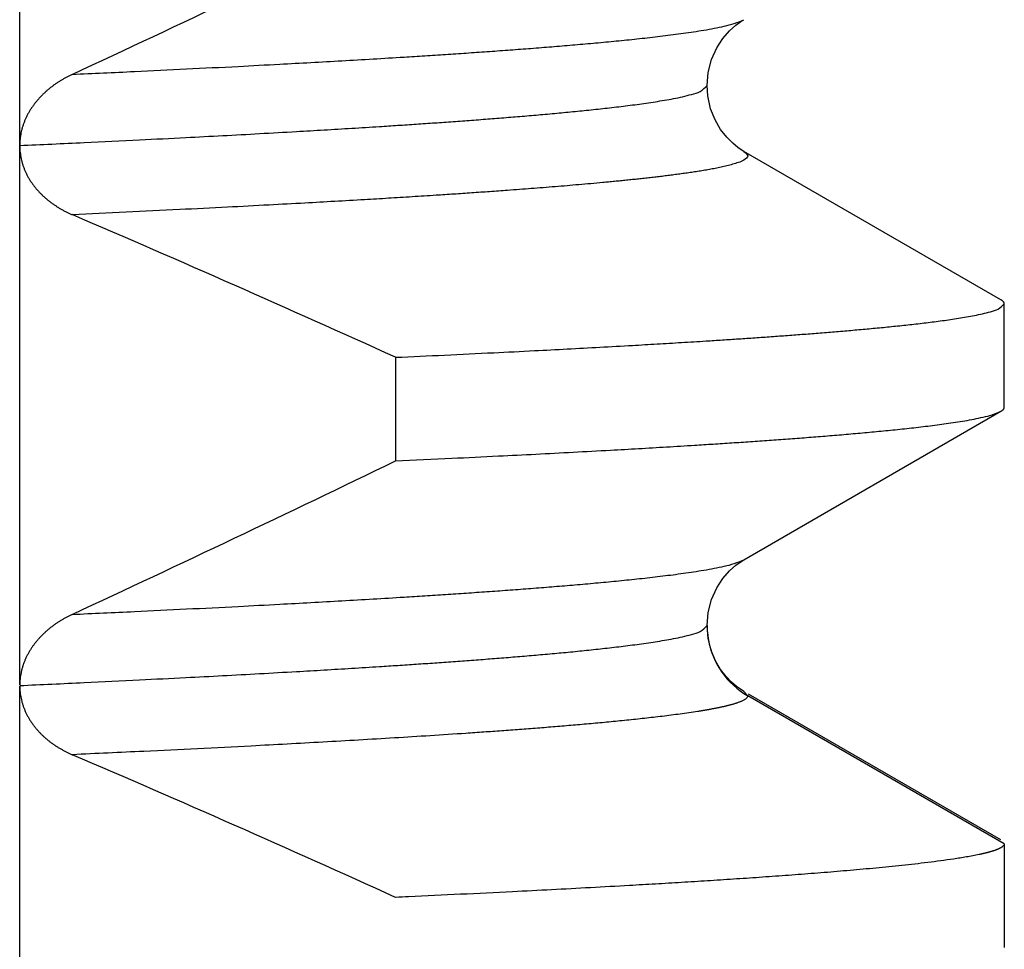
# Model space of a CAD drawing. Header units: millimetres. Extents: x 0 to 1733, y 0 to 1188.
# Tile 59 of 157: x 229.68 to 231.5, y 764.2 to 765.92. Entities that reach past the tile are written whole.
import ezdxf

# ---------------------------------------------------------------- set-up
doc = ezdxf.new("R2010")
doc.units = ezdxf.units.MM
doc.header["$LTSCALE"] = 0.727559
doc.layers.add('NoLayerName_001', color=7, linetype='Continuous')
doc.styles.get("Standard").update_dxf_attribs({"font": 'txt', "bigfont": 'extfont2'})
doc.dimstyles.get("Standard").update_dxf_attribs({"dimtxt": 2.5, "dimasz": 2.5, "dimexe": 1, "dimexo": 1, "dimtad": 1, "dimdec": 3, "dimzin": 0, "dimdsep": 46, "dimtxsty": 'Standard', "dimcen": 2.5, "dimadec": 3, "dimazin": 0, "dimtfac": 0.75, "dimtdec": 3, "dimtmove": 0, "dimatfit": 3, "dimfxl": 1, "dimarcsym": 0})

# ---------------------------------------------------------------- blocks, each defined once
blk = doc.blocks.new('_OPEN30')
at = {"color": 0, "linetype": 'ByBlock', "lineweight": -2}
for p, q in [((-1, 0.267949), (0, 0)), ((0, 0), (-1, -0.267949)), ((0, 0), (-1, 0))]:
    blk.add_line(p, q, dxfattribs=at)
blk = doc.blocks.new('*D122')
at = {"layer": 'Defpoints', "color": 0}
for p in [(310, 820), (330, 820), (230.65, 761.3)]:
    blk.add_point(p, dxfattribs=at)
at = {"layer": 'NoLayerName_001', "color": 0, "linetype": 'Continuous', "lineweight": 13}
for p, q in [((314, 820), (334, 820)), ((330, 769.3), (330, 812)), ((234.65, 761.3), (334, 761.3))]:
    blk.add_line(p, q, dxfattribs=at)
at = {"layer": 'NoLayerName_001', "color": 0, "lineweight": 13, "xscale": 8, "yscale": 8, "zscale": 8}
for p, rotation in [((330, 820), 90), ((330, 761.3), 270)]:
    blk.add_blockref('_OPEN30', p, dxfattribs=dict(at, rotation=rotation))
at = {"layer": 'NoLayerName_001', "color": 0, "lineweight": 13, "insert": (318.416, 790.65), "char_height": 12.8, "attachment_point": 5, "rotation": 90}
blk.add_mtext('\\W0.8594;５９', dxfattribs=at)

msp = doc.modelspace()

# ---------------------------------------------------------------- linework, layer by layer
at = {"layer": 'NoLayerName_001', "color": 60, "linetype": 'Continuous', "lineweight": 25}
for p, q in [((229.67761883, 764.68998629), (229.67761883, 767.6875793)), ((231.49367729, 765.40316656), (231.01815314, 765.67802505)), ((231.49999985, 765.20414986), (231.49999985, 765.39585948)), ((230.37339705, 765.29673355), (230.37339705, 765.10502393)), ((231.01815773, 764.92198694), (231.49367729, 765.19684277)), ((230.94999773, 764.79984529), (230.94999882, 764.79994442)), ((230.95202599, 764.7758523), (230.94999882, 764.79994442)), ((229.6776177, 763.6889529), (229.67761883, 764.68772047)), ((231.0181618, 764.67802007), (231.02502194, 764.67008813)), ((231.49999985, 764.3958595), (231.02502194, 764.67008813)), ((231.49367729, 764.40316659), (231.02674048, 764.67306107)), ((231.49999985, 764.3958595), (231.49999985, 764.20414988))]:
    msp.add_line(p, q, dxfattribs=at)
for points in [[(230.94999269, 765.79994962), (230.95199183, 765.82398346), (230.95833963, 765.84849568), (230.96788681, 765.86976978), (230.97918606, 765.88717497), (230.9914169, 765.90124359), (231.00303537, 765.91164908), (231.0126315, 765.91858654), (231.01810848, 765.92195982)], [(231.01810079, 765.67805207), (231.01491721, 765.67996312), (231.00701138, 765.68531821), (230.99739627, 765.69310604), (230.98627992, 765.70421531), (230.97493185, 765.71875147), (230.96475542, 765.73626296), (230.95646743, 765.75715661), (230.95127305, 765.78080488), (230.94999368, 765.7999607)], [(230.94999354, 764.79994633), (230.95199344, 764.8239849), (230.95834412, 764.84850299), (230.96789618, 764.86978253), (230.97920222, 764.88719267), (230.99144129, 764.90126512), (231.0030669, 764.91167179), (231.01266795, 764.91860862), (231.0181195, 764.92196492)], [(230.98514437, 764.70550284), (230.97484944, 764.71887434), (230.96542256, 764.73492432), (230.95745735, 764.7540873), (230.95202599, 764.7758523)], [(231.01815614, 764.67801522), (231.01182482, 764.68194815), (231.00422052, 764.68742295), (230.99525724, 764.69504943), (230.98514437, 764.70550284)]]:
    msp.add_lwpolyline(points, dxfattribs=at)
for centre, radius, start, end in [((212.15375358, 803.68153714), 41.76062446, 294.958330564, 295.867255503), ((217.4465832, 736.82580037), 31.26813957, 65.580265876, 66.778867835), ((212.15351814, 802.68203397), 41.7611742, 294.9583197, 295.86724878), ((231.0991139, 764.80000184), 0.14911623, 180.06014779, 186.74635609), ((231.10127493, 764.8002284), 0.15128891, 186.73542333, 190.16084035), ((231.09984698, 764.79988849), 0.14982342, 190.12922339, 240.03816449), ((217.44596988, 735.82440691), 31.26966195, 65.58029819, 66.778908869)]:
    msp.add_arc(centre, radius, start, end, dxfattribs=at)
for points, knots in [([(229.77502743, 765.82073336), (229.81341804, 765.82251595), (229.88380342, 765.82572914), (229.98616842, 765.83069564), (230.07572982, 765.83520223), (230.15248819, 765.83923186), (230.21644699, 765.84271169), (230.27400423, 765.84594761), (230.33155506, 765.84929672), (230.38270436, 765.85239212), (230.42745379, 765.8551999), (230.46580569, 765.85768081), (230.50415235, 765.86024113), (230.54249294, 765.8628913), (230.58082633, 765.86564506), (230.61276382, 765.86803696), (230.638309, 765.87001536), (230.65746542, 765.87153316), (230.67661908, 765.87308693), (230.69576937, 765.87468215), (230.71491566, 765.87632403), (230.73405729, 765.87801781), (230.7531936, 765.87976877), (230.77232396, 765.88158208), (230.79144768, 765.88346325), (230.81056415, 765.88541661), (230.82967195, 765.88745435), (230.84876915, 765.88959195), (230.86785365, 765.89184215), (230.88692128, 765.89422993), (230.90596614, 765.89678653), (230.92498506, 765.89953906), (230.94396142, 765.90257374), (230.96289608, 765.90590126), (230.98166959, 765.90992201), (231.00046554, 765.91423332), (231.01215685, 765.91959183), (231.01810771, 765.92196063)], [0, 0, 0, 0, 0.1152959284, 0.2113759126, 0.3074559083, 0.384319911, 0.4419679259, 0.4996160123, 0.5572642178, 0.614912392, 0.6533444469, 0.6917764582, 0.7302084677, 0.7686404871, 0.8070725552, 0.8455048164, 0.8647211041, 0.88393755, 0.9031541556, 0.9223707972, 0.9415873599, 0.9608037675, 0.9800199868, 0.9992360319, 1.0184519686, 1.0376679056, 1.0568839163, 1.0761001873, 1.0953170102, 1.1145336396, 1.1337490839, 1.1529637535, 1.1721817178, 1.1914050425, 1.2106141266, 1.2298282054, 1.2490431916, 1.2490431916, 1.2490431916, 1.2490431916]), ([(229.77502577, 765.82073259), (229.7733055, 765.8199051), (229.76984748, 765.81828271), (229.76475658, 765.81564938), (229.75972765, 765.81289475), (229.75477691, 765.8099971), (229.74990765, 765.80696186), (229.74512663, 765.80378716), (229.7404397, 765.8004731), (229.73585322, 765.79701953), (229.73137421, 765.79342662), (229.72701056, 765.78969466), (229.72277041, 765.78582419), (229.71866195, 765.78181578), (229.71469334, 765.77766997), (229.71087277, 765.77338733), (229.70720856, 765.76896857), (229.70370972, 765.76441536), (229.70038532, 765.75973105), (229.69724523, 765.75491979), (229.69429946, 765.74998592), (229.69155803, 765.74493378), (229.68903097, 765.73976771), (229.68672828, 765.73449214), (229.68466094, 765.72911289), (229.68283859, 765.72363991), (229.68126956, 765.71808676), (229.67996452, 765.71246826), (229.67892956, 765.70679944), (229.67818746, 765.701095), (229.6776991, 765.69537079), (229.67767023, 765.69154573), (229.67761883, 765.68963666)], [0, 0, 0, 0, 0.00572684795, 0.01145770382, 0.01719145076, 0.02292721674, 0.02866439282, 0.03440265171, 0.04014196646, 0.04588258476, 0.05162403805, 0.05736517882, 0.06310526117, 0.06884402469, 0.07458172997, 0.08031919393, 0.08605782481, 0.09179899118, 0.09754193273, 0.10328579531, 0.10903039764, 0.11477629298, 0.12052483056, 0.12627821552, 0.1320393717, 0.13780743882, 0.14357740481, 0.14934469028, 0.15510551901, 0.16085707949, 0.16659769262, 0.17232698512, 0.17232698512, 0.17232698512, 0.17232698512]), ([(229.67761417, 765.68896195), (229.71746334, 765.69081264), (229.79147172, 765.69419099), (229.89393069, 765.6991704), (229.97930577, 765.70346841), (230.05329047, 765.7073311), (230.12157737, 765.71102263), (230.18416654, 765.71453795), (230.24105929, 765.71784905), (230.29225698, 765.72092814), (230.33775971, 765.72376832), (230.37756907, 765.7263389), (230.41168716, 765.72860567), (230.44580064, 765.73094037), (230.47990901, 765.73334855), (230.5140113, 765.73584201), (230.54810654, 765.73843194), (230.57651245, 765.74068007), (230.59923258, 765.74253809), (230.61627035, 765.7439629), (230.63330558, 765.74541996), (230.65033778, 765.74691349), (230.66736621, 765.74844924), (230.68439017, 765.75003259), (230.70140891, 765.751669), (230.7184217, 765.75336394), (230.73542782, 765.75512281), (230.75242652, 765.75695129), (230.76941708, 765.75885399), (230.78639823, 765.76083975), (230.80336717, 765.76292894), (230.8203208, 765.76514079), (230.83725619, 765.76749253), (230.85416358, 765.77002865), (230.87104328, 765.77277205), (230.88785287, 765.77582996), (230.90466366, 765.77921061), (230.92100678, 765.78368818), (230.9381625, 765.78743347), (230.94577874, 765.79633852), (230.94999369, 765.79994962)], [0, 0, 0, 0, 0.1196763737, 0.222256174, 0.3077393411, 0.3761258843, 0.4445124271, 0.5128990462, 0.5641891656, 0.6154793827, 0.6667695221, 0.7009628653, 0.7351561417, 0.7693493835, 0.8035426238, 0.8377358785, 0.8719292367, 0.9061228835, 0.9232199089, 0.9403171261, 0.9574145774, 0.9745121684, 0.9916097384, 1.0087071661, 1.0258043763, 1.042901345, 1.0599981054, 1.0770947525, 1.0941914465, 1.1112882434, 1.1283850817, 1.1454822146, 1.1625798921, 1.1796771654, 1.1967738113, 1.2138703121, 1.230971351, 1.2480599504, 1.2651731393, 1.2818240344, 1.2818240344, 1.2818240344, 1.2818240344]), ([(229.67761883, 765.69011022), (229.67766492, 765.68820863), (229.67769251, 765.68439862), (229.6781228, 765.67869291), (229.67878497, 765.67300211), (229.67972072, 765.66734294), (229.68091831, 765.66173122), (229.68238049, 765.65618306), (229.68410568, 765.65071431), (229.6860955, 765.6453407), (229.68834322, 765.64007371), (229.69083444, 765.63491921), (229.6935569, 765.62988265), (229.69649791, 765.62496927), (229.69964492, 765.62018438), (229.70298535, 765.61553326), (229.70650687, 765.61102092), (229.71019837, 765.60665109), (229.71405027, 765.60242608), (229.71805394, 765.59834674), (229.722201, 765.59441369), (229.72648307, 765.59062752), (229.73089177, 765.58698885), (229.73541874, 765.58349828), (229.74005591, 765.58015623), (229.74479571, 765.57696272), (229.74963098, 765.57391711), (229.75455506, 765.57101913), (229.75956041, 765.56826647), (229.76464285, 765.56566441), (229.76978572, 765.56318987), (229.77327623, 765.56167955), (229.7750129, 765.56090736)], [0, 0, 0, 0, 0.00570644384, 0.01142608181, 0.0171551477, 0.02288996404, 0.02862707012, 0.03436335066, 0.04009616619, 0.0458236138, 0.05154695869, 0.05726926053, 0.06299240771, 0.06871709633, 0.07444292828, 0.08016850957, 0.08589154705, 0.09161002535, 0.09732541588, 0.10303955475, 0.10875366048, 0.11446836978, 0.1201837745, 0.12589945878, 0.13161458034, 0.13732884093, 0.14304248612, 0.14875540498, 0.15446711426, 0.16017678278, 0.16588325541, 0.17158507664, 0.17158507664, 0.17158507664, 0.17158507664]), ([(231.01814895, 765.67802489), (231.02043614, 765.67531533), (231.02914519, 765.67007881), (231.0172705, 765.66094447), (231.00796681, 765.65751032), (230.99720131, 765.65398967), (230.9865635, 765.65125291), (230.97577172, 765.64878225), (230.96494833, 765.64656981), (230.9540839, 765.64453709), (230.94319547, 765.64264807), (230.93228712, 765.64087537), (230.92136398, 765.63919683), (230.9104279, 765.63760388), (230.89948104, 765.63608566), (230.88852535, 765.63463213), (230.8775628, 765.63323215), (230.86659447, 765.63187976), (230.85562088, 765.63057199), (230.84464256, 765.62930516), (230.83366001, 765.62807576), (230.82267374, 765.62688027), (230.81168423, 765.62571505), (230.80069174, 765.62457834), (230.78969649, 765.62346851), (230.77869872, 765.6223839), (230.76769863, 765.62132283), (230.75302906, 765.61993734), (230.73468746, 765.61825558), (230.71267116, 765.61630885), (230.6906492, 765.61442767), (230.66862229, 765.6126056), (230.64659112, 765.61083603), (230.62455613, 765.60911481), (230.60251767, 765.60743864), (230.57680249, 765.60553164), (230.54740909, 765.60341546), (230.51433615, 765.60111079), (230.48125828, 765.5988784), (230.44450097, 765.59645948), (230.41876585, 765.5948443), (230.40406088, 765.59390859)], [0, 0, 0, 0, 0.010637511, 0.02132484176, 0.03235952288, 0.04341566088, 0.05446555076, 0.06551742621, 0.07656886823, 0.08761998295, 0.09867114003, 0.10972238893, 0.12077356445, 0.13182491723, 0.14287652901, 0.1539282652, 0.16497983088, 0.17603114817, 0.18708233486, 0.19813347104, 0.20918459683, 0.22023571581, 0.23128680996, 0.24233789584, 0.25338899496, 0.26444011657, 0.27549125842, 0.28654240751, 0.30864463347, 0.3307467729, 0.35284889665, 0.37495102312, 0.39705312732, 0.41915521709, 0.44125731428, 0.46335941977, 0.49651255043, 0.52966565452, 0.56281876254, 0.5959718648, 0.64017597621, 0.64017597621, 0.64017597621, 0.64017597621]), ([(230.40406088, 765.59390859), (230.38935399, 765.59300364), (230.35994146, 765.59117323), (230.31213799, 765.58833207), (230.26065238, 765.58535744), (230.20180509, 765.58207391), (230.13559521, 765.57850179), (230.05834236, 765.57448448), (229.97004437, 765.57006964), (229.87437978, 765.56545733), (229.80814248, 765.56243479), (229.77502483, 765.56090219)], [0, 0, 0, 0, 0.04420411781, 0.08840822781, 0.14366335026, 0.19891846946, 0.2652245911, 0.34258175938, 0.43099000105, 0.53044933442, 0.62990859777, 0.62990859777, 0.62990859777, 0.62990859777]), ([(230.37339705, 765.29673355), (230.40364517, 765.29813477), (230.46414333, 765.30089668), (230.54983832, 765.30503899), (230.62544492, 765.30882783), (230.69096448, 765.31223256), (230.75143824, 765.31548593), (230.80686624, 765.31858389), (230.85724957, 765.3215028), (230.90258963, 765.32421522), (230.94288653, 765.32671502), (230.97814156, 765.32897648), (231.00835652, 765.33096994), (231.03856745, 765.33302295), (231.068774, 765.33513914), (231.09897551, 765.33732642), (231.12917104, 765.33959567), (231.15432819, 765.34156351), (231.17444994, 765.34318906), (231.18953923, 765.34443513), (231.20462632, 765.3457095), (231.2197111, 765.34701306), (231.23479315, 765.34834918), (231.24987181, 765.34972314), (231.26494641, 765.35113982), (231.28001628, 765.35260418), (231.29508075, 765.3541212), (231.31013914, 765.35569578), (231.32519077, 765.35733303), (231.34023498, 765.35903734), (231.35527065, 765.36081587), (231.37029525, 765.36268717), (231.38530584, 765.36466902), (231.4002998, 765.3667769), (231.41526838, 765.36905033), (231.43021156, 765.37151158), (231.44509119, 765.37425356), (231.45997149, 765.37728697), (231.47442811, 765.38129977), (231.48961772, 765.38467415), (231.49628881, 765.39263089), (231.49999346, 765.39585948)], [0, 0, 0, 0, 0.0908416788, 0.1816834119, 0.2573848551, 0.3179460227, 0.3785071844, 0.4390683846, 0.4844893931, 0.5299105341, 0.5753316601, 0.6056123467, 0.6358929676, 0.6661735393, 0.6964540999, 0.7267346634, 0.7570152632, 0.7872960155, 0.8024365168, 0.8175771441, 0.8327179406, 0.8478589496, 0.8630001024, 0.87814125, 0.893282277, 0.9084231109, 0.9235637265, 0.9387041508, 0.9538444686, 0.9689848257, 0.9841252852, 0.9992657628, 1.014406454, 1.0295476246, 1.044688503, 1.0598289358, 1.0749692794, 1.0901131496, 1.1052469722, 1.1204008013, 1.1351430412, 1.1351430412, 1.1351430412, 1.1351430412]), ([(231.49999346, 765.39585948), (231.49998287, 765.39602496), (231.49997613, 765.39635825), (231.49987871, 765.39685026), (231.49974008, 765.39733158), (231.49955843, 765.39779752), (231.49934248, 765.3982458), (231.49909435, 765.39867524), (231.49881696, 765.39908656), (231.49851276, 765.39948058), (231.4981843, 765.39985816), (231.49783405, 765.40022016), (231.4974645, 765.40056741), (231.49707813, 765.40090075), (231.49667741, 765.40122102), (231.4962648, 765.40152905), (231.49584278, 765.40182565), (231.4954138, 765.40211163), (231.49498034, 765.40238784), (231.49454481, 765.40265495), (231.49410995, 765.40291428), (231.4938193, 765.4030825), (231.49367514, 765.40316656)], [0, 0, 0, 0, 0.00049747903, 0.000997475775, 0.001499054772, 0.001999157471, 0.002495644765, 0.002990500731, 0.003485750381, 0.003982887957, 0.00448290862, 0.004986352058, 0.005493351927, 0.006003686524, 0.006516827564, 0.0070319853, 0.007548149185, 0.00806412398, 0.008578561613, 0.009089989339, 0.009596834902, 0.010097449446, 0.010097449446, 0.010097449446, 0.010097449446]), ([(231.49367514, 765.19684278), (231.49381612, 765.19692541), (231.49409811, 765.19708885), (231.49451571, 765.19734192), (231.49492886, 765.19760127), (231.49533805, 765.19787004), (231.4957444, 765.19815037), (231.49614879, 765.19844465), (231.49655171, 765.19875474), (231.496952, 765.19908148), (231.49734633, 765.19942519), (231.49773029, 765.19978528), (231.49809938, 765.2001611), (231.4984491, 765.20055201), (231.49877494, 765.20095741), (231.49907238, 765.20137668), (231.49933695, 765.20180927), (231.49956388, 765.20225464), (231.49974923, 765.20271224), (231.49988582, 765.20318162), (231.49997809, 765.20366183), (231.49998364, 765.2039873), (231.49999346, 765.20414986)], [0, 0, 0, 0, 0.000490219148, 0.000977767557, 0.001464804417, 0.001953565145, 0.00244636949, 0.002945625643, 0.003453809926, 0.003971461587, 0.004495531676, 0.005022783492, 0.005550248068, 0.00607529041, 0.006595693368, 0.00710976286, 0.007616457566, 0.008115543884, 0.008607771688, 0.009095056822, 0.00958064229, 0.010069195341, 0.010069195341, 0.010069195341, 0.010069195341]), ([(230.37339705, 765.10502393), (230.40799748, 765.10663134), (230.471434, 765.10952736), (230.5579264, 765.113731), (230.63288036, 765.11749716), (230.70206192, 765.1211053), (230.76547115, 765.12454892), (230.82310906, 765.1278036), (230.87497728, 765.13083677), (230.92107592, 765.13364141), (230.96140653, 765.13618648), (230.99597122, 765.13843598), (231.0305311, 765.14075824), (231.0650854, 765.14316253), (231.09963305, 765.1456616), (231.12841629, 765.14783312), (231.15143844, 765.1496298), (231.16870277, 765.15100854), (231.18596456, 765.15242014), (231.20322326, 765.15386952), (231.22047828, 765.15536145), (231.23772903, 765.15690074), (231.25497488, 765.1584922), (231.27221525, 765.16014058), (231.2894495, 765.16185089), (231.30667707, 765.16362709), (231.32389669, 765.16547997), (231.34110655, 765.16742385), (231.35830472, 765.16947039), (231.37548742, 765.17164211), (231.39264919, 765.17396795), (231.40978702, 765.1764724), (231.42688565, 765.1792339), (231.44394571, 765.18226288), (231.460859, 765.18591849), (231.47779105, 765.18984105), (231.48831676, 765.19469544), (231.49367514, 765.19684278)], [0, 0, 0, 0, 0.1039132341, 0.1905076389, 0.259783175, 0.3290587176, 0.3983342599, 0.4502909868, 0.5022478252, 0.5542046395, 0.5888424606, 0.6234802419, 0.6581180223, 0.6927558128, 0.7273936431, 0.7620316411, 0.7793507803, 0.7966700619, 0.8139894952, 0.8313089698, 0.8486283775, 0.8659476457, 0.8832667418, 0.900585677, 0.9179045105, 0.9352233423, 0.9525422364, 0.9698613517, 0.98718096, 1.0045004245, 1.0218188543, 1.0391365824, 1.0564571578, 1.0737825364, 1.0910954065, 1.1084126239, 1.1257305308, 1.1257305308, 1.1257305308, 1.1257305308]), ([(229.77502517, 764.82073237), (229.81341599, 764.82251507), (229.88380175, 764.82572854), (229.98616731, 764.83069504), (230.07572922, 764.83520152), (230.15248802, 764.839231), (230.21644718, 764.84271072), (230.27400475, 764.84594656), (230.3315559, 764.84929564), (230.38270547, 764.85239104), (230.42745516, 764.85519885), (230.46580726, 764.85767979), (230.50415414, 764.86024015), (230.54249494, 764.86289037), (230.58082853, 764.86564418), (230.61276619, 764.86803613), (230.63831151, 764.87001457), (230.65746804, 764.8715324), (230.6766218, 764.8730862), (230.6957722, 764.87468147), (230.71491859, 764.87632338), (230.73406032, 764.8780172), (230.75319674, 764.8797682), (230.7723272, 764.88158157), (230.79145102, 764.88346279), (230.81056759, 764.8854162), (230.82967549, 764.88745401), (230.84877279, 764.88959168), (230.86785739, 764.89184196), (230.88692511, 764.89422983), (230.90597007, 764.89678653), (230.92498907, 764.89953918), (230.94396552, 764.90257403), (230.96290026, 764.90590172), (230.9816738, 764.90992279), (231.00046983, 764.91423437), (231.01216085, 764.91959376), (231.01811161, 764.92196291)], [0, 0, 0, 0, 0.1152965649, 0.2113770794, 0.3074576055, 0.3843220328, 0.441970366, 0.4996187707, 0.5572672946, 0.6149157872, 0.6533480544, 0.691780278, 0.7302124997, 0.7686447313, 0.8070770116, 0.845509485, 0.8647258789, 0.8839424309, 0.9031591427, 0.9223758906, 0.9415925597, 0.9608090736, 0.9800253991, 0.9992415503, 1.0184575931, 1.0376736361, 1.0568897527, 1.0761061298, 1.0953230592, 1.1145397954, 1.1337553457, 1.1529701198, 1.1721881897, 1.1914116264, 1.2106208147, 1.2298349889, 1.2490500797, 1.2490500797, 1.2490500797, 1.2490500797]), ([(229.77501513, 764.82072767), (229.77329841, 764.81990194), (229.76984761, 764.81828294), (229.76476718, 764.81565543), (229.7597485, 764.81290711), (229.75480765, 764.81001634), (229.74994786, 764.80698852), (229.7451758, 764.80382183), (229.74049725, 764.80051636), (229.73591848, 764.79707199), (229.73144651, 764.79348889), (229.72708929, 764.78976731), (229.722855, 764.78590777), (229.71875191, 764.78191082), (229.71478824, 764.77777699), (229.71097225, 764.77350681), (229.70731231, 764.76910097), (229.70381742, 764.76456103), (229.70049627, 764.75989039), (229.69735824, 764.75509319), (229.69441285, 764.75017375), (229.69166962, 764.74513636), (229.6891381, 764.73998533), (229.68682779, 764.73472506), (229.68474909, 764.72936147), (229.68291203, 764.72390433), (229.68132652, 764.71836683), (229.68000467, 764.71276362), (229.67895397, 764.70710955), (229.67819894, 764.70141914), (229.67770092, 764.69570806), (229.67767131, 764.69189123), (229.67761883, 764.68998629)], [0, 0, 0, 0, 0.00571493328, 0.01143379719, 0.01715551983, 0.02287926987, 0.02860447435, 0.03433083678, 0.0400583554, 0.04578729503, 0.05151715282, 0.05724670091, 0.0629751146, 0.06870205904, 0.07442772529, 0.08015286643, 0.08587883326, 0.09160700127, 0.09733684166, 0.1030677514, 0.10879975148, 0.11453354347, 0.12027056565, 0.12601304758, 0.13176385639, 0.13752177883, 0.14328131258, 0.14903756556, 0.15478665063, 0.160525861, 0.16625385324, 0.17197083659, 0.17197083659, 0.17197083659, 0.17197083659]), ([(229.67761099, 764.68896193), (229.71745743, 764.69081256), (229.79146075, 764.69419084), (229.89391272, 764.69916984), (229.97928198, 764.70346741), (230.05326163, 764.70732965), (230.12154388, 764.71102075), (230.18412878, 764.71453566), (230.24101765, 764.71784636), (230.29221185, 764.72092513), (230.33771147, 764.72376504), (230.37751812, 764.72633537), (230.41163388, 764.7286019), (230.44574504, 764.73093631), (230.47985108, 764.73334422), (230.51395105, 764.73583742), (230.54804398, 764.73842702), (230.57644797, 764.74067479), (230.59916656, 764.74253246), (230.61620319, 764.74395694), (230.63323728, 764.74541365), (230.65026832, 764.7469069), (230.6672956, 764.74844238), (230.6843184, 764.75002544), (230.70133599, 764.75166152), (230.71834764, 764.75335605), (230.73535264, 764.75511439), (230.75235022, 764.75694219), (230.76933971, 764.75884398), (230.78631977, 764.76082894), (230.80328764, 764.76291733), (230.82024024, 764.76512811), (230.83717461, 764.76747866), (230.854081, 764.77001368), (230.87095968, 764.77275527), (230.88776868, 764.77581233), (230.90457687, 764.7791919), (230.92092573, 764.78366008), (230.93806428, 764.78742413), (230.94575322, 764.79625719), (230.94999775, 764.7998453)], [0, 0, 0, 0, 0.1196681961, 0.2222409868, 0.3077183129, 0.3761001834, 0.4444820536, 0.512864, 0.5641506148, 0.6154373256, 0.666723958, 0.7009149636, 0.735105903, 0.7692968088, 0.8034877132, 0.8376786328, 0.8718696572, 0.9060609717, 0.9231568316, 0.9402528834, 0.9573491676, 0.9744455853, 0.9915419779, 1.0086382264, 1.0257342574, 1.0428300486, 1.0599256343, 1.0770211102, 1.0941166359, 1.1112122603, 1.1283079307, 1.1454039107, 1.1625004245, 1.1795965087, 1.1966919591, 1.2137872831, 1.2308873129, 1.2479741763, 1.265084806, 1.2817585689, 1.2817585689, 1.2817585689, 1.2817585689]), ([(229.67761883, 764.68772047), (229.67767242, 764.68584673), (229.6777051, 764.68209221), (229.67820261, 764.67647488), (229.6789548, 764.67087834), (229.68000032, 764.66531842), (229.68131539, 764.65980974), (229.68289303, 764.65436727), (229.68472174, 764.64900577), (229.68679215, 764.64373869), (229.68909463, 764.63857618), (229.69161912, 764.63352474), (229.6943564, 764.62858946), (229.69729723, 764.62377531), (229.70043236, 764.61908728), (229.70375259, 764.61453038), (229.70724884, 764.61010941), (229.71091269, 764.60582849), (229.71473454, 764.60168913), (229.71870546, 764.59769194), (229.72281664, 764.59383736), (229.72705927, 764.59012584), (229.73142457, 764.58655784), (229.73590376, 764.58313381), (229.74048841, 764.57985388), (229.74517109, 764.57671805), (229.74994514, 764.57372588), (229.75480449, 764.57087716), (229.75974218, 764.56816968), (229.76475454, 764.56560867), (229.76982574, 764.56317168), (229.77326694, 764.56168284), (229.77497925, 764.56092178)], [0, 0, 0, 0, 0.0056235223, 0.0112581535, 0.01690395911, 0.02255953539, 0.02822219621, 0.033888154, 0.03955269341, 0.04521054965, 0.0508605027, 0.05650517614, 0.06214660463, 0.06778609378, 0.07342427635, 0.07906116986, 0.08469623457, 0.09032907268, 0.09596120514, 0.10159406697, 0.10722843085, 0.11286444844, 0.11850169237, 0.12413919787, 0.12977556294, 0.13541024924, 0.14104361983, 0.1466757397, 0.15230634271, 0.15793485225, 0.16356040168, 0.16918185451, 0.16918185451, 0.16918185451, 0.16918185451]), ([(231.02502194, 764.67008813), (231.02483091, 764.66931316), (231.02466714, 764.66762944), (231.02296597, 764.6656214), (231.02097345, 764.66392509), (231.01875292, 764.66248133), (231.01652912, 764.66122318), (231.01431082, 764.66014776), (231.01207801, 764.65918818), (231.00981261, 764.65828309), (231.00750482, 764.65741953), (231.00516359, 764.65659567), (231.00280219, 764.65581077), (231.00043111, 764.65506328), (230.99805596, 764.65435106), (230.99567782, 764.65367088), (230.99329584, 764.65301877), (230.99090914, 764.65239079), (230.98851704, 764.65178295), (230.9861194, 764.65119182), (230.98371625, 764.6506165), (230.9813082, 764.65005603), (230.97889595, 764.64950952), (230.97648017, 764.64897604), (230.97406155, 764.64845473), (230.97164069, 764.64794458), (230.96921794, 764.64744499), (230.96679343, 764.64695564), (230.96436724, 764.64647609), (230.96193945, 764.64600597), (230.95951011, 764.64554485), (230.9570793, 764.64509235), (230.9546471, 764.64464806), (230.95221356, 764.64421157), (230.94977877, 764.64378248), (230.94734279, 764.6433604), (230.9449057, 764.64294487), (230.94246753, 764.64253571), (230.94002849, 764.64213171), (230.93840161, 764.64186755), (230.93758827, 764.64173483)], [0, 0, 0, 0, 0.002394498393, 0.004911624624, 0.007600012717, 0.010288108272, 0.012826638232, 0.015266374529, 0.017678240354, 0.020116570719, 0.022584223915, 0.025069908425, 0.027562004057, 0.030049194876, 0.032527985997, 0.035000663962, 0.037469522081, 0.039936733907, 0.042404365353, 0.04487381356, 0.0473449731, 0.04981749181, 0.052290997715, 0.054765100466, 0.05723939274, 0.059713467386, 0.062187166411, 0.064660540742, 0.067133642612, 0.069606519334, 0.072079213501, 0.07455176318, 0.077024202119, 0.079496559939, 0.081968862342, 0.084441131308, 0.086913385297, 0.089385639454, 0.091857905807, 0.094330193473, 0.094330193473, 0.094330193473, 0.094330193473]), ([(230.93270581, 764.64095303), (230.92176796, 764.63934823), (230.89991332, 764.63598022), (230.86699829, 764.63187767), (230.83405081, 764.62806977), (230.80106827, 764.62458151), (230.76806294, 764.62132978), (230.73504067, 764.61825711), (230.70200401, 764.61534249), (230.6689545, 764.6125729), (230.63589381, 764.60993321), (230.60282355, 764.60740888), (230.56974538, 764.60498513), (230.5366609, 764.60264748), (230.4925423, 764.5996249), (230.43738507, 764.59599369), (230.37118358, 764.59185133), (230.30497125, 764.58790009), (230.23874945, 764.58411704), (230.17251954, 764.58047891), (230.09524342, 764.57637655), (230.0069174, 764.57188305), (229.89649868, 764.5664873), (229.81919374, 764.56295992), (229.77502145, 764.56090351)], [0, 0, 0, 0, 0.0331648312, 0.0663329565, 0.0995003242, 0.1326657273, 0.1658306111, 0.1989952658, 0.2321600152, 0.2653252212, 0.2984910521, 0.3316575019, 0.3648244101, 0.3979914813, 0.4311583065, 0.4974903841, 0.5638210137, 0.6301508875, 0.6964804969, 0.7628101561, 0.8291400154, 0.9286351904, 1.0281306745, 1.1607910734, 1.1607910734, 1.1607910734, 1.1607910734]), ([(230.93758827, 764.64173483), (230.93677465, 764.64160376), (230.93514766, 764.6413401), (230.93351968, 764.64108257), (230.93270581, 764.64095303)], [0, 0, 0, 0, 0.0024723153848, 0.0049446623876, 0.0049446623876, 0.0049446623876, 0.0049446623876]), ([(231.49999985, 764.3958595), (231.49991324, 764.39537754), (231.49984625, 764.39436748), (231.49906997, 764.39302336), (231.49809579, 764.39181925), (231.49695589, 764.39075962), (231.49575116, 764.38983111), (231.49450207, 764.38902203), (231.49322003, 764.38828969), (231.4919112, 764.38759779), (231.4905752, 764.38694196), (231.48921871, 764.38631856), (231.48784811, 764.38572444), (231.48646758, 764.38515692), (231.4850787, 764.38461491), (231.48368222, 764.38409644), (231.48227881, 764.38359962), (231.48086911, 764.38312256), (231.47945379, 764.38266334), (231.4780335, 764.38222006), (231.4766089, 764.38179081), (231.47518064, 764.3813737), (231.47374937, 764.38096681), (231.47231571, 764.38056828), (231.47087976, 764.38017792), (231.46944163, 764.37979544), (231.46800145, 764.37942059), (231.46655932, 764.3790531), (231.46511535, 764.37869272), (231.46366965, 764.37833917), (231.46222234, 764.37799219), (231.46077352, 764.37765151), (231.4593233, 764.37731689), (231.4578718, 764.37698801), (231.4564191, 764.37666481), (231.45496545, 764.37634626), (231.45399535, 764.37613869), (231.45351046, 764.37603432)], [0, 0, 0, 0, 0.001469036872, 0.00298148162, 0.004551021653, 0.006120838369, 0.007633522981, 0.00911063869, 0.010581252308, 0.012061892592, 0.013551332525, 0.015045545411, 0.016540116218, 0.018032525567, 0.019523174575, 0.021012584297, 0.022501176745, 0.023989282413, 0.025477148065, 0.026964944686, 0.028452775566, 0.029940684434, 0.031428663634, 0.032916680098, 0.034404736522, 0.035892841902, 0.037381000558, 0.038869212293, 0.040357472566, 0.041845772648, 0.043334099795, 0.044822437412, 0.046310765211, 0.047799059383, 0.049287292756, 0.050775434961, 0.052263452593, 0.052263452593, 0.052263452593, 0.052263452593]), ([(231.45351046, 764.37603432), (231.44563003, 764.37451359), (231.42990198, 764.37127496), (231.40609503, 764.36759684), (231.38224781, 764.36423106), (231.35836031, 764.36117142), (231.3344469, 764.35835269), (231.31051208, 764.35572889), (231.28656113, 764.35325402), (231.26259599, 764.35091346), (231.23861931, 764.34868888), (231.21463355, 764.34656319), (231.19064102, 764.34451803), (231.16664268, 764.34254621), (231.14263913, 764.34064199), (231.11863091, 764.33879922), (231.09461854, 764.33701195), (231.07060255, 764.33527378), (231.03857686, 764.33301648), (230.99853724, 764.33030132), (230.95047991, 764.32719108), (230.90241473, 764.3242053), (230.85434291, 764.32132989), (230.79825234, 764.31809138), (230.73414062, 764.31453422), (230.66200582, 764.31069953), (230.5818471, 764.30660803), (230.4936627, 764.30230261), (230.42150487, 764.29892599), (230.38141496, 764.29709981), (230.37339705, 764.29673357)], [0, 0, 0, 0, 0.0240774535, 0.0481632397, 0.0722498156, 0.0963304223, 0.1204084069, 0.1444860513, 0.1685643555, 0.1926434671, 0.2167231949, 0.2408030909, 0.2648826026, 0.2889617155, 0.3130406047, 0.3371193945, 0.3611981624, 0.3852769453, 0.4093557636, 0.4575135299, 0.5056714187, 0.553829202, 0.6019868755, 0.6501445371, 0.7223810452, 0.7946176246, 0.8668543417, 0.9631701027, 1.0594857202, 1.0835645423, 1.0835645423, 1.0835645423, 1.0835645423])]:
    msp.add_open_spline(points, degree=3, knots=knots, dxfattribs=at)

# ---------------------------------------------------------------- dimensions: what is measured, and where the dimension line sits
at = {"layer": 'NoLayerName_001', "color": 3, "linetype": 'Continuous', "lineweight": 13}
dim = msp.add_linear_dim(base=(330, 820), p1=(230.64999862, 761.30000477), p2=(309.9999975, 820), angle=90, text='\\W0.8594;５９', dimstyle='Standard', override={"dimtxt": 12.8, "dimasz": 8, "dimexe": 4, "dimexo": 4, "dimgap": 4, "dimdec": 8, "dimzin": 8, "dimblk": 'OPEN30', "dimclrd": 0, "dimclre": 0, "dimclrt": 0, "dimtp": 0, "dimtm": 0, "dimlwd": 13, "dimlwe": 13}, dxfattribs=at)
dim.commit()
dim.dimension.update_dxf_attribs({"geometry": '*D122', "text_midpoint": (330, 790.6500021), "dimtype": 160})

doc.saveas('drawing.dxf')
